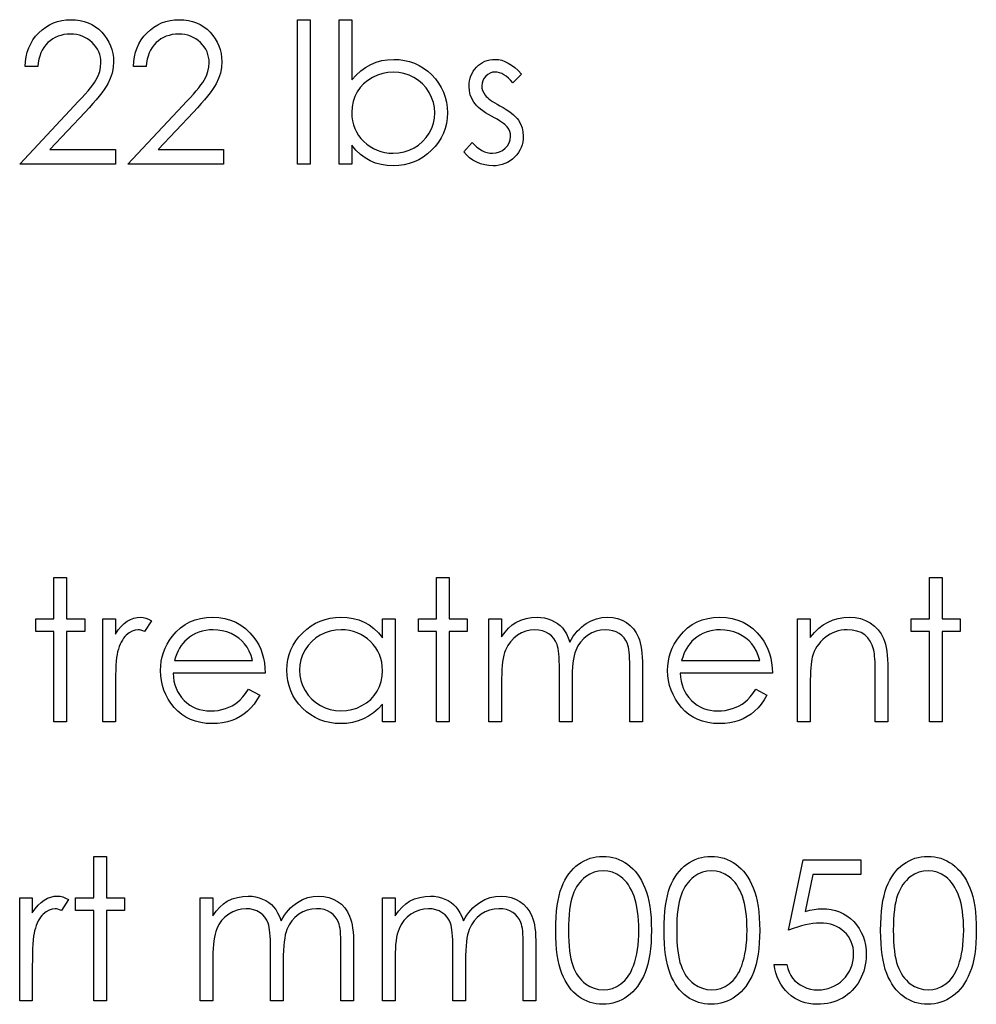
# Model space of a CAD drawing. Header units: inches. Extents: x 0.1 to 87.3, y 0.1 to 33.9.
# Tile 120 of 174: x 50.3 to 51.2, y 22.2 to 23. Entities that reach past the tile are written whole.
import ezdxf

# ---------------------------------------------------------------- set-up
doc = ezdxf.new("R2010")
doc.units = ezdxf.units.IN
doc.header["$MEASUREMENT"] = 0

msp = doc.modelspace()

# ---------------------------------------------------------------- linework, layer by layer
at = {"color": 7, "linetype": 'Continuous', "flags": 128}
for points in [[(50.34451, 22.99434), (50.33329, 22.99434), (50.33329, 22.99434), (50.33359, 22.9988), (50.33424, 23.00305), (50.33522, 23.00708), (50.33657, 23.01094), (50.33825, 23.01457), (50.34028, 23.01803), (50.34266, 23.02126), (50.34539, 23.02429), (50.34837, 23.02704), (50.35155, 23.02942), (50.35488, 23.03142), (50.35836, 23.03307), (50.36204, 23.03435), (50.36587, 23.03528), (50.36988, 23.03583), (50.37406, 23.036), (50.37406, 23.036), (50.37816, 23.03583), (50.38209, 23.0353), (50.3858, 23.03445), (50.38933, 23.03325), (50.39264, 23.03167), (50.39574, 23.02977), (50.39867, 23.02754), (50.40138, 23.02494), (50.40383, 23.02211), (50.40593, 23.01915), (50.40774, 23.01607), (50.40921, 23.01289), (50.41034, 23.00956), (50.41117, 23.00611), (50.41164, 23.00255), (50.41182, 22.99885), (50.41182, 22.99885), (50.41149, 22.99364), (50.41052, 22.9886), (50.40891, 22.98375), (50.40663, 22.97904), (50.40518, 22.97663), (50.40343, 22.97401), (50.40138, 22.97118), (50.39902, 22.96817), (50.39634, 22.96492), (50.39339, 22.96149), (50.39011, 22.95785), (50.38653, 22.954), (50.38653, 22.954), (50.35525, 22.92062), (50.35525, 22.92062), (50.41342, 22.92062), (50.41342, 22.92062), (50.41342, 22.9078), (50.41342, 22.9078), (50.32848, 22.9078), (50.32848, 22.9078), (50.37696, 22.95953), (50.37696, 22.95953), (50.38049, 22.96324), (50.3837, 22.96669), (50.38658, 22.9699), (50.38913, 22.97285), (50.39136, 22.97558), (50.39329, 22.97804), (50.39487, 22.98027), (50.39614, 22.98224), (50.3981, 22.986), (50.3995, 22.98986), (50.40032, 22.99379), (50.4006, 22.99784), (50.4006, 22.99784), (50.40047, 23.0004), (50.4001, 23.00285), (50.3995, 23.00521), (50.39865, 23.00748), (50.39752, 23.00969), (50.39617, 23.01177), (50.39459, 23.01377), (50.39274, 23.0157), (50.39071, 23.01745), (50.38858, 23.01898), (50.38635, 23.02025), (50.384, 23.02131), (50.38152, 23.02213), (50.37896, 23.02271), (50.37629, 23.02306), (50.37348, 23.02318), (50.37348, 23.02318), (50.37055, 23.02306), (50.36775, 23.02271), (50.36507, 23.02211), (50.36251, 23.02128), (50.36008, 23.02023), (50.35778, 23.01893), (50.3556, 23.01737), (50.35355, 23.0156), (50.35167, 23.01362), (50.35002, 23.01144), (50.34857, 23.00906), (50.34731, 23.00651), (50.34629, 23.00375), (50.34549, 23.0008), (50.34489, 22.99767), (50.34451, 22.99434)], [(50.44066, 22.99434), (50.42945, 22.99434), (50.42945, 22.99434), (50.42975, 22.9988), (50.4304, 23.00305), (50.43137, 23.00708), (50.43273, 23.01094), (50.4344, 23.01457), (50.43643, 23.01803), (50.43881, 23.02126), (50.44154, 23.02429), (50.44452, 23.02704), (50.4477, 23.02942), (50.45103, 23.03142), (50.45451, 23.03307), (50.45819, 23.03435), (50.46202, 23.03528), (50.46603, 23.03583), (50.47021, 23.036), (50.47021, 23.036), (50.47432, 23.03583), (50.47825, 23.0353), (50.48195, 23.03445), (50.48549, 23.03325), (50.48879, 23.03167), (50.4919, 23.02977), (50.49483, 23.02754), (50.49753, 23.02494), (50.49998, 23.02211), (50.50209, 23.01915), (50.50389, 23.01607), (50.50537, 23.01289), (50.50649, 23.00956), (50.50732, 23.00611), (50.5078, 23.00255), (50.50797, 22.99885), (50.50797, 22.99885), (50.50765, 22.99364), (50.50667, 22.9886), (50.50507, 22.98375), (50.50279, 22.97904), (50.50134, 22.97663), (50.49958, 22.97401), (50.49753, 22.97118), (50.49518, 22.96817), (50.4925, 22.96492), (50.48954, 22.96149), (50.48626, 22.95785), (50.48268, 22.954), (50.48268, 22.954), (50.45141, 22.92062), (50.45141, 22.92062), (50.50957, 22.92062), (50.50957, 22.92062), (50.50957, 22.9078), (50.50957, 22.9078), (50.42464, 22.9078), (50.42464, 22.9078), (50.47312, 22.95953), (50.47312, 22.95953), (50.47665, 22.96324), (50.47985, 22.96669), (50.48273, 22.9699), (50.48528, 22.97285), (50.48751, 22.97558), (50.48944, 22.97804), (50.49102, 22.98027), (50.4923, 22.98224), (50.49425, 22.986), (50.49565, 22.98986), (50.49648, 22.99379), (50.49675, 22.99784), (50.49675, 22.99784), (50.49663, 23.0004), (50.49625, 23.00285), (50.49565, 23.00521), (50.4948, 23.00748), (50.49367, 23.00969), (50.49232, 23.01177), (50.49074, 23.01377), (50.48889, 23.0157), (50.48686, 23.01745), (50.48473, 23.01898), (50.48251, 23.02025), (50.48015, 23.02131), (50.47767, 23.02213), (50.47512, 23.02271), (50.47244, 23.02306), (50.46963, 23.02318), (50.46963, 23.02318), (50.46671, 23.02306), (50.4639, 23.02271), (50.46122, 23.02211), (50.45867, 23.02128), (50.45624, 23.02023), (50.45393, 23.01893), (50.45176, 23.01737), (50.4497, 23.0156), (50.44782, 23.01362), (50.44617, 23.01144), (50.44472, 23.00906), (50.44347, 23.00651), (50.44244, 23.00375), (50.44164, 23.0008), (50.44104, 22.99767), (50.44066, 22.99434)], [(50.57528, 23.036), (50.5865, 23.036), (50.5865, 23.036), (50.5865, 22.9078), (50.5865, 22.9078), (50.57528, 22.9078), (50.57528, 22.9078), (50.57528, 23.036)], [(50.61214, 22.9078), (50.61214, 23.036), (50.61214, 23.036), (50.62336, 23.036), (50.62336, 23.036), (50.62336, 22.98257), (50.62336, 22.98257), (50.62724, 22.98685), (50.63132, 22.99053), (50.63565, 22.99366), (50.64018, 22.99622), (50.64497, 22.99819), (50.64995, 22.99962), (50.65518, 23.00047), (50.66062, 23.00075), (50.66062, 23.00075), (50.66545, 23.00052), (50.67013, 22.99987), (50.67461, 22.9988), (50.67892, 22.99729), (50.68303, 22.99534), (50.68698, 22.99296), (50.69074, 22.99016), (50.69432, 22.9869), (50.6976, 22.98335), (50.70043, 22.97961), (50.70283, 22.97568), (50.70481, 22.97158), (50.70634, 22.96729), (50.70742, 22.96281), (50.70807, 22.95816), (50.70829, 22.9533), (50.70829, 22.9533), (50.70807, 22.94851), (50.70742, 22.94391), (50.70631, 22.93948), (50.70476, 22.93522), (50.70278, 22.93114), (50.70035, 22.92726), (50.6975, 22.92352), (50.69419, 22.91999), (50.69059, 22.91676), (50.68678, 22.91396), (50.68283, 22.91158), (50.67867, 22.90965), (50.67434, 22.90813), (50.66983, 22.90705), (50.66512, 22.90642), (50.66026, 22.9062), (50.66026, 22.9062), (50.65471, 22.90647), (50.64942, 22.9073), (50.64441, 22.9087), (50.63966, 22.91063), (50.63517, 22.91318), (50.63097, 22.91636), (50.62704, 22.92022), (50.62336, 22.9247), (50.62336, 22.9247), (50.62336, 22.9078), (50.62336, 22.9078), (50.61214, 22.9078)], [(50.774, 22.98775), (50.76638, 22.97991), (50.76638, 22.97991), (50.76438, 22.98217), (50.76238, 22.98412), (50.76038, 22.98577), (50.75842, 22.98713), (50.75644, 22.98818), (50.75449, 22.98893), (50.75254, 22.98938), (50.75061, 22.98953), (50.75061, 22.98953), (50.74826, 22.9893), (50.74608, 22.9886), (50.74405, 22.98745), (50.74222, 22.98582), (50.74069, 22.9839), (50.73962, 22.98184), (50.73897, 22.97961), (50.73874, 22.97724), (50.73874, 22.97724), (50.73894, 22.97508), (50.73952, 22.973), (50.74049, 22.97095), (50.74185, 22.96895), (50.74185, 22.96895), (50.74272, 22.96792), (50.74382, 22.96687), (50.74513, 22.96574), (50.74665, 22.96459), (50.74841, 22.96339), (50.75036, 22.96216), (50.75251, 22.96086), (50.75489, 22.95953), (50.75489, 22.95953), (50.7578, 22.95788), (50.76045, 22.95625), (50.76288, 22.95462), (50.76506, 22.95302), (50.76699, 22.95142), (50.76869, 22.94984), (50.77014, 22.94826), (50.77134, 22.94671), (50.77134, 22.94671), (50.7732, 22.94348), (50.77455, 22.94005), (50.77532, 22.93642), (50.7756, 22.93259), (50.7756, 22.93259), (50.77547, 22.92988), (50.77512, 22.92728), (50.77452, 22.92478), (50.7737, 22.9224), (50.77259, 22.92009), (50.77129, 22.91792), (50.76974, 22.91584), (50.76794, 22.91386), (50.76596, 22.91206), (50.76388, 22.9105), (50.76168, 22.9092), (50.75935, 22.90813), (50.75689, 22.90727), (50.75432, 22.90667), (50.75164, 22.90632), (50.74883, 22.9062), (50.74883, 22.9062), (50.74505, 22.9064), (50.74137, 22.90702), (50.73776, 22.90805), (50.73423, 22.90948), (50.7309, 22.91128), (50.72787, 22.91341), (50.72514, 22.91584), (50.72271, 22.91857), (50.72271, 22.91857), (50.73015, 22.92703), (50.73015, 22.92703), (50.73231, 22.92478), (50.73448, 22.92282), (50.73671, 22.92117), (50.73894, 22.91982), (50.74122, 22.91877), (50.74355, 22.91802), (50.74588, 22.91757), (50.74826, 22.91741), (50.74826, 22.91741), (50.75149, 22.91769), (50.75447, 22.91852), (50.75719, 22.91987), (50.75967, 22.9218), (50.76173, 22.92408), (50.7632, 22.92658), (50.76408, 22.92923), (50.76438, 22.93211), (50.76438, 22.93211), (50.76418, 22.93449), (50.76361, 22.93675), (50.76265, 22.93885), (50.7613, 22.94083), (50.7613, 22.94083), (50.76043, 22.94178), (50.7593, 22.94281), (50.75792, 22.94391), (50.75632, 22.94506), (50.75447, 22.94626), (50.75236, 22.94751), (50.75003, 22.94884), (50.74745, 22.95024), (50.74745, 22.95024), (50.74467, 22.95182), (50.74212, 22.9534), (50.73982, 22.95498), (50.73771, 22.95653), (50.73586, 22.95808), (50.73426, 22.95963), (50.73286, 22.96118), (50.7317, 22.96271), (50.7317, 22.96271), (50.72988, 22.96589), (50.72857, 22.96932), (50.72777, 22.97293), (50.72752, 22.97678), (50.72752, 22.97678), (50.72762, 22.97931), (50.72792, 22.98172), (50.72845, 22.98402), (50.72915, 22.98623), (50.73008, 22.9883), (50.7312, 22.99028), (50.73253, 22.99216), (50.73406, 22.99391), (50.73576, 22.99551), (50.73756, 22.99689), (50.73947, 22.99807), (50.74147, 22.99905), (50.7436, 22.9998), (50.74583, 23.00032), (50.74816, 23.00065), (50.75061, 23.00075), (50.75061, 23.00075), (50.75351, 23.00055), (50.75642, 22.99995), (50.75935, 22.99892), (50.76228, 22.99749), (50.76518, 22.99567), (50.76811, 22.99344), (50.77107, 22.99081), (50.774, 22.98775)], [(50.66016, 22.91741), (50.66507, 22.91772), (50.66978, 22.91859), (50.67429, 22.92007), (50.67862, 22.92212), (50.68263, 22.9247), (50.68621, 22.92778), (50.68936, 22.93131), (50.69207, 22.93532), (50.69427, 22.93963), (50.69582, 22.94408), (50.69677, 22.94861), (50.69707, 22.9533), (50.69707, 22.9533), (50.69675, 22.95798), (50.69582, 22.96256), (50.69422, 22.96702), (50.69202, 22.97138), (50.68929, 22.97543), (50.68613, 22.97901), (50.68253, 22.98212), (50.67849, 22.98475), (50.67419, 22.98685), (50.6697, 22.98833), (50.6651, 22.98923), (50.66034, 22.98953), (50.66034, 22.98953), (50.65548, 22.98923), (50.65077, 22.98833), (50.64617, 22.98685), (50.64169, 22.98475), (50.63753, 22.98214), (50.63387, 22.97914), (50.63072, 22.97571), (50.62809, 22.97185), (50.62601, 22.96767), (50.62453, 22.96326), (50.62366, 22.95858), (50.62336, 22.95365), (50.62336, 22.95365), (50.62353, 22.94987), (50.62403, 22.94624), (50.62486, 22.94276), (50.62601, 22.93945), (50.62751, 22.9363), (50.62934, 22.93329), (50.63149, 22.93046), (50.63397, 22.92778), (50.6367, 22.92535), (50.63961, 22.92325), (50.64264, 22.92147), (50.64584, 22.92002), (50.6492, 22.91887), (50.6527, 22.91807), (50.65636, 22.91757), (50.66016, 22.91741)], [(50.35893, 22.5406), (50.37015, 22.5406), (50.37015, 22.5406), (50.37015, 22.50374), (50.37015, 22.50374), (50.38618, 22.50374), (50.38618, 22.50374), (50.38618, 22.49252), (50.38618, 22.49252), (50.37015, 22.49252), (50.37015, 22.49252), (50.37015, 22.41239), (50.37015, 22.41239), (50.35893, 22.41239), (50.35893, 22.41239), (50.35893, 22.49252), (50.35893, 22.49252), (50.34291, 22.49252), (50.34291, 22.49252), (50.34291, 22.50374), (50.34291, 22.50374), (50.35893, 22.50374), (50.35893, 22.50374), (50.35893, 22.5406)], [(50.69868, 22.5406), (50.70989, 22.5406), (50.70989, 22.5406), (50.70989, 22.50374), (50.70989, 22.50374), (50.72592, 22.50374), (50.72592, 22.50374), (50.72592, 22.49252), (50.72592, 22.49252), (50.70989, 22.49252), (50.70989, 22.49252), (50.70989, 22.41239), (50.70989, 22.41239), (50.69868, 22.41239), (50.69868, 22.41239), (50.69868, 22.49252), (50.69868, 22.49252), (50.68265, 22.49252), (50.68265, 22.49252), (50.68265, 22.50374), (50.68265, 22.50374), (50.69868, 22.50374), (50.69868, 22.50374), (50.69868, 22.5406)], [(51.13618, 22.5406), (51.14739, 22.5406), (51.14739, 22.5406), (51.14739, 22.50374), (51.14739, 22.50374), (51.16342, 22.50374), (51.16342, 22.50374), (51.16342, 22.49252), (51.16342, 22.49252), (51.14739, 22.49252), (51.14739, 22.49252), (51.14739, 22.41239), (51.14739, 22.41239), (51.13618, 22.41239), (51.13618, 22.41239), (51.13618, 22.49252), (51.13618, 22.49252), (51.12015, 22.49252), (51.12015, 22.49252), (51.12015, 22.50374), (51.12015, 22.50374), (51.13618, 22.50374), (51.13618, 22.50374), (51.13618, 22.5406)], [(50.4022, 22.50374), (50.41342, 22.50374), (50.41342, 22.50374), (50.41342, 22.49029), (50.41342, 22.49029), (50.41597, 22.494), (50.4186, 22.49715), (50.42128, 22.49973), (50.42404, 22.50179), (50.42687, 22.50334), (50.42977, 22.50447), (50.4327, 22.50512), (50.43571, 22.50534), (50.43571, 22.50534), (50.43803, 22.50514), (50.44044, 22.50457), (50.44292, 22.50359), (50.44547, 22.50221), (50.44547, 22.50221), (50.43931, 22.4925), (50.43931, 22.4925), (50.43768, 22.4932), (50.43618, 22.49372), (50.4348, 22.49402), (50.43358, 22.49412), (50.43358, 22.49412), (50.4309, 22.49382), (50.42824, 22.49292), (50.42566, 22.49142), (50.42311, 22.48932), (50.42188, 22.48804), (50.42073, 22.48659), (50.41968, 22.48498), (50.41868, 22.48321), (50.41775, 22.48125), (50.4169, 22.47915), (50.41612, 22.47687), (50.41542, 22.47444), (50.41542, 22.47444), (50.41495, 22.47226), (50.41455, 22.46958), (50.4142, 22.4664), (50.41392, 22.46272), (50.4137, 22.45857), (50.41355, 22.45391), (50.41344, 22.44875), (50.41342, 22.44309), (50.41342, 22.44309), (50.41342, 22.41239), (50.41342, 22.41239), (50.4022, 22.41239), (50.4022, 22.41239), (50.4022, 22.50374)], [(50.53166, 22.44124), (50.54163, 22.43601), (50.54163, 22.43601), (50.53917, 22.43182), (50.53654, 22.42807), (50.53374, 22.42471), (50.53073, 22.42181), (50.52755, 22.41928), (50.5242, 22.41708), (50.52062, 22.41517), (50.51686, 22.41359), (50.51288, 22.41237), (50.50865, 22.41149), (50.50417, 22.41097), (50.49943, 22.41079), (50.49943, 22.41079), (50.49417, 22.41102), (50.48922, 22.41169), (50.48456, 22.41282), (50.48018, 22.4144), (50.47612, 22.41642), (50.47234, 22.4189), (50.46883, 22.42183), (50.46565, 22.42521), (50.4628, 22.42887), (50.46032, 22.43265), (50.45824, 22.43656), (50.45654, 22.44059), (50.45519, 22.44472), (50.45424, 22.44895), (50.45368, 22.45333), (50.45348, 22.45782), (50.45348, 22.45782), (50.45366, 22.46202), (50.45414, 22.46613), (50.45496, 22.47011), (50.45611, 22.47399), (50.45759, 22.47775), (50.45939, 22.48138), (50.46155, 22.48491), (50.464, 22.48831), (50.464, 22.48831), (50.46748, 22.4923), (50.47124, 22.49578), (50.47527, 22.49868), (50.4796, 22.50108), (50.48421, 22.50294), (50.48909, 22.50429), (50.49425, 22.50507), (50.49971, 22.50534), (50.49971, 22.50534), (50.50532, 22.50507), (50.51065, 22.50421), (50.51568, 22.50281), (50.52042, 22.50086), (50.52487, 22.49833), (50.52903, 22.49523), (50.53291, 22.49157), (50.53649, 22.48736), (50.53649, 22.48736), (50.5388, 22.48408), (50.54077, 22.48063), (50.54248, 22.47695), (50.54385, 22.47309), (50.54496, 22.46903), (50.54576, 22.46478), (50.54623, 22.46032), (50.54643, 22.45566), (50.54643, 22.45566), (50.4647, 22.45566), (50.4647, 22.45566), (50.46493, 22.45206), (50.46543, 22.4486), (50.46623, 22.44532), (50.46733, 22.44222), (50.46868, 22.43929), (50.47034, 22.43651), (50.47229, 22.4339), (50.47452, 22.43145), (50.47697, 22.42924), (50.47955, 22.42732), (50.48228, 22.42569), (50.48516, 22.42436), (50.48816, 22.42334), (50.49132, 22.42261), (50.4946, 22.42216), (50.49803, 22.42201), (50.49803, 22.42201), (50.50139, 22.42213), (50.50467, 22.42253), (50.50792, 22.42321), (50.51113, 22.42414), (50.51421, 22.42529), (50.51704, 22.42664), (50.51961, 22.42814), (50.52197, 22.42982), (50.52425, 22.43185), (50.52663, 22.43445), (50.52911, 22.43756), (50.53166, 22.44124)], [(50.66182, 22.50374), (50.66182, 22.41239), (50.66182, 22.41239), (50.6506, 22.41239), (50.6506, 22.41239), (50.6506, 22.42819), (50.6506, 22.42819), (50.64672, 22.42399), (50.64264, 22.42038), (50.63828, 22.41738), (50.63372, 22.41497), (50.62894, 22.41314), (50.62396, 22.41184), (50.61872, 22.41104), (50.61329, 22.41079), (50.61329, 22.41079), (50.60846, 22.41102), (50.6038, 22.41167), (50.59932, 22.41274), (50.59501, 22.41425), (50.5909, 22.4162), (50.58695, 22.41858), (50.58319, 22.42138), (50.57961, 22.42464), (50.57633, 22.42819), (50.5735, 22.43192), (50.57112, 22.43586), (50.56914, 22.43999), (50.56762, 22.44429), (50.56654, 22.44878), (50.56589, 22.45346), (50.56566, 22.45832), (50.56566, 22.45832), (50.56589, 22.46307), (50.56654, 22.46768), (50.56764, 22.47209), (50.56919, 22.47635), (50.57117, 22.4804), (50.57358, 22.48428), (50.57643, 22.48801), (50.57974, 22.49154), (50.58334, 22.49477), (50.58715, 22.49758), (50.5911, 22.49996), (50.59526, 22.50189), (50.59959, 22.50341), (50.6041, 22.50449), (50.60878, 22.50512), (50.61364, 22.50534), (50.61364, 22.50534), (50.61922, 22.50507), (50.62453, 22.50424), (50.62957, 22.50284), (50.63432, 22.50091), (50.63881, 22.49838), (50.64304, 22.49518), (50.64694, 22.49134), (50.6506, 22.48684), (50.6506, 22.48684), (50.6506, 22.50374), (50.6506, 22.50374), (50.66182, 22.50374)], [(50.74515, 22.50374), (50.75637, 22.50374), (50.75637, 22.50374), (50.75637, 22.48786), (50.75637, 22.48786), (50.75947, 22.49197), (50.76263, 22.49548), (50.76581, 22.49838), (50.76904, 22.50071), (50.76904, 22.50071), (50.77357, 22.50274), (50.77823, 22.50419), (50.78299, 22.50504), (50.78787, 22.50534), (50.78787, 22.50534), (50.79117, 22.50517), (50.79438, 22.50469), (50.79751, 22.50386), (50.80054, 22.50271), (50.80342, 22.50128), (50.806, 22.49966), (50.80833, 22.4978), (50.81036, 22.49573), (50.81218, 22.49332), (50.81391, 22.49044), (50.81549, 22.48711), (50.81694, 22.48328), (50.81694, 22.48328), (50.81844, 22.48591), (50.82005, 22.48836), (50.82175, 22.49067), (50.82353, 22.4928), (50.8254, 22.49477), (50.82736, 22.49658), (50.82941, 22.49823), (50.83156, 22.49971), (50.83602, 22.50216), (50.84068, 22.50394), (50.84546, 22.50499), (50.85044, 22.50534), (50.85044, 22.50534), (50.85503, 22.50504), (50.85933, 22.50416), (50.86336, 22.50266), (50.86712, 22.50058), (50.8705, 22.49798), (50.87343, 22.4949), (50.87588, 22.49137), (50.87786, 22.48734), (50.87869, 22.48508), (50.87939, 22.48255), (50.87999, 22.47978), (50.88049, 22.47672), (50.88087, 22.47342), (50.88114, 22.46983), (50.88132, 22.46598), (50.88137, 22.46187), (50.88137, 22.46187), (50.88137, 22.41239), (50.88137, 22.41239), (50.87015, 22.41239), (50.87015, 22.41239), (50.87015, 22.46192), (50.87015, 22.46192), (50.87013, 22.46543), (50.87003, 22.46866), (50.86985, 22.47159), (50.86962, 22.47424), (50.86932, 22.4766), (50.86895, 22.47867), (50.86852, 22.48048), (50.86802, 22.48198), (50.86677, 22.48458), (50.86514, 22.48694), (50.86314, 22.48899), (50.86076, 22.49079), (50.85808, 22.49225), (50.85513, 22.4933), (50.85195, 22.49392), (50.84849, 22.49412), (50.84849, 22.49412), (50.84426, 22.49382), (50.84023, 22.49287), (50.83635, 22.49132), (50.83267, 22.48912), (50.82931, 22.48641), (50.82646, 22.48328), (50.82408, 22.47973), (50.82217, 22.47577), (50.8214, 22.47352), (50.82072, 22.47091), (50.82017, 22.46796), (50.81969, 22.46465), (50.81934, 22.461), (50.81907, 22.45699), (50.81892, 22.45263), (50.81887, 22.44792), (50.81887, 22.44792), (50.81887, 22.41239), (50.81887, 22.41239), (50.80765, 22.41239), (50.80765, 22.41239), (50.80765, 22.45884), (50.80765, 22.45884), (50.80763, 22.46277), (50.80753, 22.4664), (50.80735, 22.46968), (50.80712, 22.47264), (50.80682, 22.47527), (50.80647, 22.47755), (50.80605, 22.47953), (50.80555, 22.48115), (50.80432, 22.48396), (50.80269, 22.48646), (50.80066, 22.48866), (50.79826, 22.49057), (50.79556, 22.49212), (50.79258, 22.49325), (50.78937, 22.4939), (50.78592, 22.49412), (50.78592, 22.49412), (50.78186, 22.49382), (50.77793, 22.4929), (50.77412, 22.49137), (50.77047, 22.48924), (50.76711, 22.48659), (50.76421, 22.48351), (50.76178, 22.48003), (50.75982, 22.47609), (50.75902, 22.47389), (50.75832, 22.47144), (50.75772, 22.46868), (50.75725, 22.46565), (50.75684, 22.46237), (50.75659, 22.45879), (50.75642, 22.45496), (50.75637, 22.45083), (50.75637, 22.45083), (50.75637, 22.41239), (50.75637, 22.41239), (50.74515, 22.41239), (50.74515, 22.41239), (50.74515, 22.50374)], [(50.98198, 22.44124), (50.99195, 22.43601), (50.99195, 22.43601), (50.98949, 22.43182), (50.98686, 22.42807), (50.98406, 22.42471), (50.98105, 22.42181), (50.97787, 22.41928), (50.97452, 22.41708), (50.97094, 22.41517), (50.96718, 22.41359), (50.9632, 22.41237), (50.95897, 22.41149), (50.95449, 22.41097), (50.94975, 22.41079), (50.94975, 22.41079), (50.94449, 22.41102), (50.93954, 22.41169), (50.93488, 22.41282), (50.9305, 22.4144), (50.92644, 22.41642), (50.92266, 22.4189), (50.91915, 22.42183), (50.91597, 22.42521), (50.91312, 22.42887), (50.91064, 22.43265), (50.90856, 22.43656), (50.90686, 22.44059), (50.90551, 22.44472), (50.90456, 22.44895), (50.904, 22.45333), (50.9038, 22.45782), (50.9038, 22.45782), (50.90398, 22.46202), (50.90446, 22.46613), (50.90528, 22.47011), (50.90643, 22.47399), (50.90791, 22.47775), (50.90971, 22.48138), (50.91187, 22.48491), (50.91432, 22.48831), (50.91432, 22.48831), (50.9178, 22.4923), (50.92156, 22.49578), (50.92559, 22.49868), (50.92992, 22.50108), (50.93453, 22.50294), (50.93941, 22.50429), (50.94457, 22.50507), (50.95003, 22.50534), (50.95003, 22.50534), (50.95564, 22.50507), (50.96097, 22.50421), (50.966, 22.50281), (50.97074, 22.50086), (50.97519, 22.49833), (50.97935, 22.49523), (50.98323, 22.49157), (50.98681, 22.48736), (50.98681, 22.48736), (50.98912, 22.48408), (50.99109, 22.48063), (50.9928, 22.47695), (50.99417, 22.47309), (50.99528, 22.46903), (50.99608, 22.46478), (50.99655, 22.46032), (50.99675, 22.45566), (50.99675, 22.45566), (50.91502, 22.45566), (50.91502, 22.45566), (50.91525, 22.45206), (50.91575, 22.4486), (50.91655, 22.44532), (50.91765, 22.44222), (50.919, 22.43929), (50.92066, 22.43651), (50.92261, 22.4339), (50.92484, 22.43145), (50.92729, 22.42924), (50.92987, 22.42732), (50.9326, 22.42569), (50.93548, 22.42436), (50.93849, 22.42334), (50.94164, 22.42261), (50.94492, 22.42216), (50.94835, 22.42201), (50.94835, 22.42201), (50.95171, 22.42213), (50.95499, 22.42253), (50.95824, 22.42321), (50.96145, 22.42414), (50.96453, 22.42529), (50.96736, 22.42664), (50.96994, 22.42814), (50.97229, 22.42982), (50.97457, 22.43185), (50.97695, 22.43445), (50.97943, 22.43756), (50.98198, 22.44124)], [(51.01919, 22.50374), (51.03041, 22.50374), (51.03041, 22.50374), (51.03041, 22.48726), (51.03041, 22.48726), (51.03409, 22.49167), (51.03794, 22.49545), (51.042, 22.49856), (51.04626, 22.50103), (51.05069, 22.50291), (51.05532, 22.50426), (51.06015, 22.50507), (51.06516, 22.50534), (51.06516, 22.50534), (51.07022, 22.50502), (51.07498, 22.50406), (51.07944, 22.50244), (51.08359, 22.50018), (51.08735, 22.49738), (51.0906, 22.49412), (51.09331, 22.49042), (51.09549, 22.48626), (51.09639, 22.48393), (51.09716, 22.48128), (51.09781, 22.47835), (51.09837, 22.47509), (51.09877, 22.47154), (51.09907, 22.46768), (51.09927, 22.4635), (51.09932, 22.45904), (51.09932, 22.45904), (51.09932, 22.41239), (51.09932, 22.41239), (51.0881, 22.41239), (51.0881, 22.41239), (51.0881, 22.45536), (51.0881, 22.45536), (51.08807, 22.45909), (51.08802, 22.4625), (51.08792, 22.46558), (51.08777, 22.46836), (51.08757, 22.47079), (51.08735, 22.47289), (51.08707, 22.47469), (51.08677, 22.47614), (51.08677, 22.47614), (51.0855, 22.48035), (51.08372, 22.48401), (51.08146, 22.48709), (51.07873, 22.48962), (51.07553, 22.49159), (51.07187, 22.493), (51.06777, 22.49385), (51.06321, 22.49412), (51.06321, 22.49412), (51.06051, 22.49402), (51.05788, 22.4937), (51.0553, 22.49315), (51.05282, 22.4924), (51.05039, 22.49139), (51.04804, 22.49022), (51.04576, 22.48879), (51.04355, 22.48716), (51.04147, 22.48536), (51.0396, 22.48348), (51.03789, 22.48148), (51.03637, 22.47937), (51.03504, 22.47717), (51.03389, 22.47487), (51.03291, 22.47244), (51.03213, 22.46993), (51.03213, 22.46993), (51.03173, 22.46808), (51.03138, 22.46588), (51.03108, 22.46335), (51.03083, 22.46044), (51.03066, 22.45721), (51.03051, 22.45363), (51.03043, 22.4497), (51.03041, 22.44542), (51.03041, 22.44542), (51.03041, 22.41239), (51.03041, 22.41239), (51.01919, 22.41239), (51.01919, 22.41239), (51.01919, 22.50374)], [(50.53521, 22.46688), (50.53389, 22.47131), (50.53226, 22.47527), (50.53038, 22.47875), (50.52823, 22.48175), (50.52577, 22.48441), (50.52292, 22.48679), (50.51972, 22.48889), (50.51613, 22.49072), (50.51233, 22.49222), (50.5084, 22.49327), (50.50439, 22.49392), (50.50028, 22.49412), (50.50028, 22.49412), (50.49693, 22.494), (50.49367, 22.4936), (50.49054, 22.49292), (50.48756, 22.492), (50.48466, 22.49077), (50.4819, 22.48932), (50.47928, 22.48756), (50.47675, 22.48556), (50.47675, 22.48556), (50.47499, 22.48391), (50.47337, 22.48205), (50.47184, 22.48003), (50.47044, 22.4778), (50.46913, 22.47534), (50.46793, 22.47271), (50.46686, 22.46991), (50.46588, 22.46688), (50.46588, 22.46688), (50.53521, 22.46688)], [(50.61379, 22.49412), (50.60888, 22.49382), (50.60418, 22.49295), (50.59967, 22.49147), (50.59534, 22.48942), (50.59133, 22.48684), (50.58775, 22.48376), (50.58459, 22.48023), (50.58186, 22.47619), (50.57969, 22.47189), (50.57813, 22.46743), (50.57718, 22.46287), (50.57688, 22.45819), (50.57688, 22.45819), (50.57721, 22.45353), (50.57813, 22.44898), (50.57971, 22.44452), (50.58191, 22.44016), (50.58467, 22.43611), (50.58782, 22.43252), (50.59143, 22.42942), (50.59546, 22.42679), (50.59979, 22.42469), (50.60428, 22.42321), (50.60891, 22.42231), (50.61369, 22.42201), (50.61369, 22.42201), (50.61855, 22.42231), (50.62328, 22.42318), (50.62786, 22.42466), (50.63232, 22.42674), (50.63645, 22.42932), (50.64011, 22.43232), (50.64321, 22.43576), (50.64584, 22.43959), (50.64792, 22.44377), (50.64942, 22.44823), (50.6503, 22.45291), (50.6506, 22.45787), (50.6506, 22.45787), (50.65042, 22.46165), (50.64992, 22.46528), (50.6491, 22.46876), (50.64795, 22.47206), (50.64644, 22.47522), (50.64461, 22.47822), (50.64246, 22.48105), (50.63996, 22.48373), (50.63723, 22.48616), (50.63435, 22.48829), (50.63129, 22.49007), (50.62811, 22.49152), (50.62476, 22.49267), (50.62125, 22.49347), (50.6176, 22.49397), (50.61379, 22.49412)], [(50.98554, 22.46688), (50.98421, 22.47131), (50.98258, 22.47527), (50.9807, 22.47875), (50.97855, 22.48175), (50.9761, 22.48441), (50.97324, 22.48679), (50.97004, 22.48889), (50.96645, 22.49072), (50.96265, 22.49222), (50.95872, 22.49327), (50.95471, 22.49392), (50.9506, 22.49412), (50.9506, 22.49412), (50.94725, 22.494), (50.94399, 22.4936), (50.94086, 22.49292), (50.93788, 22.492), (50.93498, 22.49077), (50.93223, 22.48932), (50.9296, 22.48756), (50.92707, 22.48556), (50.92707, 22.48556), (50.92531, 22.48391), (50.92369, 22.48205), (50.92216, 22.48003), (50.92076, 22.4778), (50.91945, 22.47534), (50.91825, 22.47271), (50.91718, 22.46991), (50.9162, 22.46688), (50.9162, 22.46688), (50.98554, 22.46688)], [(50.39419, 22.29289), (50.40541, 22.29289), (50.40541, 22.29289), (50.40541, 22.25604), (50.40541, 22.25604), (50.42143, 22.25604), (50.42143, 22.25604), (50.42143, 22.24482), (50.42143, 22.24482), (50.40541, 22.24482), (50.40541, 22.24482), (50.40541, 22.16469), (50.40541, 22.16469), (50.39419, 22.16469), (50.39419, 22.16469), (50.39419, 22.24482), (50.39419, 22.24482), (50.37816, 22.24482), (50.37816, 22.24482), (50.37816, 22.25604), (50.37816, 22.25604), (50.39419, 22.25604), (50.39419, 22.25604), (50.39419, 22.29289)], [(50.80444, 22.22714), (50.80452, 22.23315), (50.80477, 22.23881), (50.8052, 22.24414), (50.80577, 22.2491), (50.8065, 22.25371), (50.80743, 22.25796), (50.8085, 22.26187), (50.80973, 22.26543), (50.81111, 22.26871), (50.81263, 22.27179), (50.81431, 22.27464), (50.81611, 22.27732), (50.81804, 22.27977), (50.8201, 22.28203), (50.8223, 22.28406), (50.82465, 22.28591), (50.82711, 22.28754), (50.82964, 22.28896), (50.83222, 22.29017), (50.83489, 22.29114), (50.83762, 22.29192), (50.84043, 22.29247), (50.84328, 22.29279), (50.84624, 22.29289), (50.84624, 22.29289), (50.84922, 22.29279), (50.85215, 22.29247), (50.85498, 22.29192), (50.85776, 22.29114), (50.86046, 22.29017), (50.86309, 22.28896), (50.86567, 22.28754), (50.86815, 22.28588), (50.87053, 22.28403), (50.8728, 22.28193), (50.87493, 22.27962), (50.87694, 22.27712), (50.87881, 22.27436), (50.88057, 22.27141), (50.88217, 22.26823), (50.88367, 22.26482), (50.885, 22.26117), (50.88618, 22.25721), (50.88715, 22.25296), (50.88795, 22.2484), (50.88858, 22.24354), (50.88903, 22.23836), (50.88928, 22.2329), (50.88938, 22.22714), (50.88938, 22.22714), (50.88928, 22.22141), (50.88903, 22.21597), (50.88858, 22.21081), (50.88798, 22.20598), (50.88718, 22.20145), (50.8862, 22.19722), (50.88507, 22.19326), (50.88375, 22.18963), (50.88227, 22.18625), (50.88067, 22.18309), (50.87894, 22.18014), (50.87706, 22.17738), (50.87506, 22.17486), (50.87291, 22.17255), (50.87063, 22.17045), (50.86822, 22.16857), (50.86572, 22.16692), (50.86314, 22.16547), (50.86049, 22.16426), (50.85778, 22.16326), (50.855, 22.16249), (50.85215, 22.16193), (50.84922, 22.16158), (50.84624, 22.16148), (50.84624, 22.16148), (50.84328, 22.16158), (50.84043, 22.16191), (50.83762, 22.16246), (50.83492, 22.16321), (50.83227, 22.16416), (50.82969, 22.16537), (50.82718, 22.16677), (50.82475, 22.16837), (50.82242, 22.1702), (50.82022, 22.17223), (50.81817, 22.17448), (50.81624, 22.17696), (50.81444, 22.17961), (50.81276, 22.18249), (50.81121, 22.1856), (50.8098, 22.1889), (50.80855, 22.19248), (50.80745, 22.19642), (50.80655, 22.2007), (50.8058, 22.2053), (50.8052, 22.21024), (50.80477, 22.21555), (50.80452, 22.22118), (50.80445, 22.22714)], [(50.9006, 22.22714), (50.90067, 22.23315), (50.90092, 22.23881), (50.90135, 22.24414), (50.90193, 22.2491), (50.90265, 22.25371), (50.90358, 22.25796), (50.90466, 22.26187), (50.90588, 22.26543), (50.90726, 22.26871), (50.90879, 22.27179), (50.91047, 22.27464), (50.91227, 22.27732), (50.9142, 22.27977), (50.91625, 22.28203), (50.91845, 22.28406), (50.92081, 22.28591), (50.92326, 22.28754), (50.92579, 22.28896), (50.92837, 22.29017), (50.93105, 22.29114), (50.93378, 22.29192), (50.93658, 22.29247), (50.93944, 22.29279), (50.94239, 22.29289), (50.94239, 22.29289), (50.94537, 22.29279), (50.9483, 22.29247), (50.95113, 22.29192), (50.95391, 22.29114), (50.95661, 22.29017), (50.95924, 22.28896), (50.96182, 22.28754), (50.9643, 22.28588), (50.96668, 22.28403), (50.96896, 22.28193), (50.97109, 22.27962), (50.97309, 22.27712), (50.97497, 22.27436), (50.97672, 22.27141), (50.97832, 22.26823), (50.97983, 22.26482), (50.98115, 22.26117), (50.98233, 22.25721), (50.98331, 22.25296), (50.98411, 22.2484), (50.98473, 22.24354), (50.98518, 22.23836), (50.98544, 22.2329), (50.98554, 22.22714), (50.98554, 22.22714), (50.98544, 22.22141), (50.98518, 22.21597), (50.98473, 22.21081), (50.98413, 22.20598), (50.98333, 22.20145), (50.98236, 22.19722), (50.98123, 22.19326), (50.9799, 22.18963), (50.97842, 22.18625), (50.97682, 22.18309), (50.97509, 22.18014), (50.97322, 22.17738), (50.97121, 22.17486), (50.96906, 22.17255), (50.96678, 22.17045), (50.96438, 22.16857), (50.96187, 22.16692), (50.95929, 22.16547), (50.95664, 22.16426), (50.95393, 22.16326), (50.95116, 22.16249), (50.9483, 22.16193), (50.94537, 22.16158), (50.94239, 22.16148), (50.94239, 22.16148), (50.93944, 22.16158), (50.93658, 22.16191), (50.93378, 22.16246), (50.93107, 22.16321), (50.92842, 22.16416), (50.92584, 22.16537), (50.92334, 22.16677), (50.92091, 22.16837), (50.91858, 22.1702), (50.91637, 22.17223), (50.91432, 22.17448), (50.91239, 22.17696), (50.91059, 22.17961), (50.90891, 22.18249), (50.90736, 22.1856), (50.90596, 22.1889), (50.90471, 22.19248), (50.9036, 22.19642), (50.9027, 22.2007), (50.90195, 22.2053), (50.90135, 22.21024), (50.90092, 22.21555), (50.90067, 22.22118), (50.9006, 22.22714)], [(51.09291, 22.22714), (51.09298, 22.23315), (51.09323, 22.23881), (51.09366, 22.24414), (51.09423, 22.2491), (51.09496, 22.25371), (51.09589, 22.25796), (51.09696, 22.26187), (51.09819, 22.26543), (51.09957, 22.26871), (51.1011, 22.27179), (51.10277, 22.27464), (51.10458, 22.27732), (51.1065, 22.27977), (51.10856, 22.28203), (51.11076, 22.28406), (51.11311, 22.28591), (51.11557, 22.28754), (51.1181, 22.28896), (51.12068, 22.29017), (51.12336, 22.29114), (51.12609, 22.29192), (51.12889, 22.29247), (51.13174, 22.29279), (51.1347, 22.29289), (51.1347, 22.29289), (51.13768, 22.29279), (51.14061, 22.29247), (51.14344, 22.29192), (51.14622, 22.29114), (51.14892, 22.29017), (51.15155, 22.28896), (51.15413, 22.28754), (51.15661, 22.28588), (51.15899, 22.28403), (51.16127, 22.28193), (51.16339, 22.27962), (51.1654, 22.27712), (51.16728, 22.27436), (51.16903, 22.27141), (51.17063, 22.26823), (51.17213, 22.26482), (51.17346, 22.26117), (51.17464, 22.25721), (51.17561, 22.25296), (51.17642, 22.2484), (51.17704, 22.24354), (51.17749, 22.23836), (51.17774, 22.2329), (51.17784, 22.22714), (51.17784, 22.22714), (51.17774, 22.22141), (51.17749, 22.21597), (51.17704, 22.21081), (51.17644, 22.20598), (51.17564, 22.20145), (51.17466, 22.19722), (51.17354, 22.19326), (51.17221, 22.18963), (51.17073, 22.18625), (51.16913, 22.18309), (51.1674, 22.18014), (51.16552, 22.17738), (51.16352, 22.17486), (51.16137, 22.17255), (51.15909, 22.17045), (51.15668, 22.16857), (51.15418, 22.16692), (51.1516, 22.16547), (51.14895, 22.16426), (51.14624, 22.16326), (51.14346, 22.16249), (51.14061, 22.16193), (51.13768, 22.16158), (51.1347, 22.16148), (51.1347, 22.16148), (51.13174, 22.16158), (51.12889, 22.16191), (51.12609, 22.16246), (51.12338, 22.16321), (51.12073, 22.16416), (51.11815, 22.16537), (51.11564, 22.16677), (51.11321, 22.16837), (51.11089, 22.1702), (51.10868, 22.17223), (51.10663, 22.17448), (51.1047, 22.17696), (51.1029, 22.17961), (51.10122, 22.18249), (51.09967, 22.1856), (51.09827, 22.1889), (51.09701, 22.19248), (51.09591, 22.19642), (51.09501, 22.2007), (51.09426, 22.2053), (51.09366, 22.21024), (51.09323, 22.21555), (51.09298, 22.22118), (51.09291, 22.22714)], [(51.07528, 22.28969), (51.07528, 22.27687), (51.07528, 22.27687), (51.03276, 22.27687), (51.03276, 22.27687), (51.02603, 22.24399), (51.02603, 22.24399), (51.03001, 22.24504), (51.03379, 22.24582), (51.03737, 22.24627), (51.04075, 22.24642), (51.04075, 22.24642), (51.04493, 22.24624), (51.04894, 22.24569), (51.05274, 22.24479), (51.05637, 22.24354), (51.0598, 22.24194), (51.06303, 22.23996), (51.06609, 22.23763), (51.06897, 22.23493), (51.07157, 22.23195), (51.07383, 22.22879), (51.07575, 22.22541), (51.07731, 22.22186), (51.07853, 22.21807), (51.07939, 22.21409), (51.07991, 22.20991), (51.08009, 22.20553), (51.08009, 22.20553), (51.07999, 22.20247), (51.07974, 22.19947), (51.07929, 22.19654), (51.07866, 22.19366), (51.07786, 22.19086), (51.07688, 22.18813), (51.0757, 22.18545), (51.07438, 22.18282), (51.0729, 22.18031), (51.07127, 22.17796), (51.06954, 22.17576), (51.06769, 22.1737), (51.06569, 22.1718), (51.06356, 22.17005), (51.06133, 22.16845), (51.05895, 22.16699), (51.05647, 22.16569), (51.05389, 22.16459), (51.05124, 22.16364), (51.04849, 22.16286), (51.04563, 22.16226), (51.04268, 22.16183), (51.03962, 22.16156), (51.03649, 22.16148), (51.03649, 22.16148), (51.03276, 22.16163), (51.02918, 22.16211), (51.02575, 22.16286), (51.02247, 22.16394), (51.01934, 22.16532), (51.01636, 22.16702), (51.01351, 22.169), (51.01083, 22.1713), (51.00835, 22.17385), (51.00614, 22.17658), (51.00419, 22.17949), (51.00249, 22.18259), (51.00106, 22.18585), (50.99991, 22.1893), (50.99901, 22.19293), (50.99836, 22.19674), (50.99836, 22.19674), (51.00957, 22.19674), (51.00957, 22.19674), (51.01048, 22.19318), (51.01163, 22.19), (51.01305, 22.18715), (51.01473, 22.18465), (51.01671, 22.18244), (51.01899, 22.18046), (51.02157, 22.17869), (51.02445, 22.17716), (51.0275, 22.17591), (51.03066, 22.17503), (51.03386, 22.17448), (51.03714, 22.1743), (51.03714, 22.1743), (51.04035, 22.17445), (51.04343, 22.17488), (51.04641, 22.17558), (51.04926, 22.17658), (51.05199, 22.17784), (51.05462, 22.17941), (51.05712, 22.18124), (51.05953, 22.18337), (51.06171, 22.1857), (51.06361, 22.18818), (51.06521, 22.19081), (51.06654, 22.19356), (51.06757, 22.19647), (51.06829, 22.1995), (51.06872, 22.20268), (51.06887, 22.20601), (51.06887, 22.20601), (51.06874, 22.20901), (51.06837, 22.21186), (51.06772, 22.21457), (51.06682, 22.21712), (51.06566, 22.21955), (51.06426, 22.22183), (51.06258, 22.22396), (51.06066, 22.22594), (51.05853, 22.22774), (51.0562, 22.22929), (51.05372, 22.23059), (51.05107, 22.2317), (51.04824, 22.23252), (51.04523, 22.23312), (51.04208, 22.23347), (51.03872, 22.2336), (51.03872, 22.2336), (51.03582, 22.2335), (51.03274, 22.2332), (51.02953, 22.2327), (51.02615, 22.232), (51.02264, 22.2311), (51.01896, 22.22999), (51.01516, 22.22869), (51.01118, 22.22719), (51.01118, 22.22719), (51.024, 22.28969), (51.024, 22.28969), (51.07528, 22.28969)], [(50.81566, 22.22719), (50.81571, 22.22218), (50.81591, 22.21747), (50.81621, 22.21307), (50.81662, 22.20901), (50.81717, 22.20525), (50.81782, 22.2018), (50.81859, 22.19867), (50.81949, 22.19586), (50.82052, 22.19329), (50.82165, 22.19088), (50.82288, 22.18863), (50.82423, 22.18655), (50.8257, 22.18462), (50.82728, 22.18284), (50.82898, 22.18124), (50.83079, 22.17979), (50.83459, 22.17738), (50.8385, 22.17568), (50.84251, 22.17466), (50.84661, 22.1743), (50.84661, 22.1743), (50.85074, 22.17463), (50.85475, 22.17566), (50.85861, 22.17731), (50.86234, 22.17966), (50.86412, 22.18109), (50.86577, 22.18267), (50.86732, 22.18445), (50.86877, 22.18637), (50.8701, 22.18845), (50.87133, 22.19073), (50.87243, 22.19316), (50.87343, 22.19576), (50.87343, 22.19576), (50.87453, 22.19912), (50.87551, 22.20263), (50.87631, 22.20631), (50.87699, 22.21014), (50.87749, 22.21414), (50.87786, 22.21833), (50.87809, 22.22268), (50.87816, 22.22719), (50.87816, 22.22719), (50.87809, 22.2317), (50.87791, 22.236), (50.87756, 22.24008), (50.87711, 22.24397), (50.87651, 22.24765), (50.87581, 22.2511), (50.87493, 22.25436), (50.87396, 22.25741), (50.87286, 22.26027), (50.87165, 22.2629), (50.87035, 22.26535), (50.86895, 22.2676), (50.86745, 22.26966), (50.86582, 22.27151), (50.86412, 22.27316), (50.86231, 22.27462), (50.85853, 22.27699), (50.85468, 22.27872), (50.85069, 22.27972), (50.84661, 22.28007), (50.84661, 22.28007), (50.84248, 22.27972), (50.83845, 22.27872), (50.83457, 22.27699), (50.83079, 22.27462), (50.82898, 22.27319), (50.82731, 22.27159), (50.82573, 22.26981), (50.82428, 22.26788), (50.82293, 22.2658), (50.82167, 22.26355), (50.82055, 22.26114), (50.81952, 22.25856), (50.81862, 22.25576), (50.81784, 22.25263), (50.81717, 22.2492), (50.81664, 22.24542), (50.81621, 22.24134), (50.81591, 22.23695), (50.81571, 22.23222), (50.81566, 22.22719)], [(50.91182, 22.22719), (50.91187, 22.22218), (50.91207, 22.21747), (50.91237, 22.21307), (50.91277, 22.20901), (50.91332, 22.20525), (50.91397, 22.2018), (50.91475, 22.19867), (50.91565, 22.19586), (50.91668, 22.19329), (50.9178, 22.19088), (50.91903, 22.18863), (50.92038, 22.18655), (50.92186, 22.18462), (50.92344, 22.18284), (50.92514, 22.18124), (50.92694, 22.17979), (50.93075, 22.17738), (50.93465, 22.17568), (50.93866, 22.17466), (50.94277, 22.1743), (50.94277, 22.1743), (50.9469, 22.17463), (50.9509, 22.17566), (50.95476, 22.17731), (50.95849, 22.17966), (50.96027, 22.18109), (50.96192, 22.18267), (50.96348, 22.18445), (50.96493, 22.18637), (50.96625, 22.18845), (50.96748, 22.19073), (50.96858, 22.19316), (50.96958, 22.19576), (50.96958, 22.19576), (50.97069, 22.19912), (50.97166, 22.20263), (50.97246, 22.20631), (50.97314, 22.21014), (50.97364, 22.21414), (50.97402, 22.21833), (50.97424, 22.22268), (50.97432, 22.22719), (50.97432, 22.22719), (50.97424, 22.2317), (50.97407, 22.236), (50.97372, 22.24008), (50.97327, 22.24397), (50.97266, 22.24765), (50.97196, 22.2511), (50.97109, 22.25436), (50.97011, 22.25741), (50.96901, 22.26027), (50.96781, 22.2629), (50.9665, 22.26535), (50.9651, 22.2676), (50.9636, 22.26966), (50.96197, 22.27151), (50.96027, 22.27316), (50.95847, 22.27462), (50.95469, 22.27699), (50.95083, 22.27872), (50.94685, 22.27972), (50.94277, 22.28007), (50.94277, 22.28007), (50.93864, 22.27972), (50.9346, 22.27872), (50.93072, 22.27699), (50.92694, 22.27462), (50.92514, 22.27319), (50.92346, 22.27159), (50.92188, 22.26981), (50.92043, 22.26788), (50.91908, 22.2658), (50.91783, 22.26355), (50.9167, 22.26114), (50.91567, 22.25856), (50.91477, 22.25576), (50.914, 22.25263), (50.91332, 22.2492), (50.91279, 22.24542), (50.91237, 22.24134), (50.91207, 22.23695), (50.91187, 22.23222), (50.91182, 22.22719)], [(51.10412, 22.22719), (51.10418, 22.22218), (51.10438, 22.21747), (51.10468, 22.21307), (51.10508, 22.20901), (51.10563, 22.20525), (51.10628, 22.2018), (51.10705, 22.19867), (51.10796, 22.19586), (51.10898, 22.19329), (51.11011, 22.19088), (51.11134, 22.18863), (51.11269, 22.18655), (51.11417, 22.18462), (51.11574, 22.18284), (51.11745, 22.18124), (51.11925, 22.17979), (51.12306, 22.17738), (51.12696, 22.17568), (51.13097, 22.17466), (51.13507, 22.1743), (51.13507, 22.1743), (51.13921, 22.17463), (51.14321, 22.17566), (51.14707, 22.17731), (51.1508, 22.17966), (51.15258, 22.18109), (51.15423, 22.18267), (51.15578, 22.18445), (51.15724, 22.18637), (51.15856, 22.18845), (51.15979, 22.19073), (51.16089, 22.19316), (51.16189, 22.19576), (51.16189, 22.19576), (51.16299, 22.19912), (51.16397, 22.20263), (51.16477, 22.20631), (51.16545, 22.21014), (51.16595, 22.21414), (51.16632, 22.21833), (51.16655, 22.22268), (51.16663, 22.22719), (51.16663, 22.22719), (51.16655, 22.2317), (51.16637, 22.236), (51.16602, 22.24008), (51.16557, 22.24397), (51.16497, 22.24765), (51.16427, 22.2511), (51.16339, 22.25436), (51.16242, 22.25741), (51.16132, 22.26027), (51.16011, 22.2629), (51.15881, 22.26535), (51.15741, 22.2676), (51.15591, 22.26966), (51.15428, 22.27151), (51.15258, 22.27316), (51.15077, 22.27462), (51.14699, 22.27699), (51.14314, 22.27872), (51.13916, 22.27972), (51.13507, 22.28007), (51.13507, 22.28007), (51.13094, 22.27972), (51.12691, 22.27872), (51.12303, 22.27699), (51.11925, 22.27462), (51.11745, 22.27319), (51.11577, 22.27159), (51.11419, 22.26981), (51.11274, 22.26788), (51.11139, 22.2658), (51.11013, 22.26355), (51.10901, 22.26114), (51.10798, 22.25856), (51.10708, 22.25576), (51.1063, 22.25263), (51.10563, 22.2492), (51.1051, 22.24542), (51.10468, 22.24134), (51.10438, 22.23695), (51.10418, 22.23222), (51.10413, 22.22719)], [(50.32848, 22.25604), (50.3397, 22.25604), (50.3397, 22.25604), (50.3397, 22.24259), (50.3397, 22.24259), (50.34226, 22.24629), (50.34489, 22.24945), (50.34756, 22.25203), (50.35032, 22.25408), (50.35315, 22.25563), (50.35605, 22.25676), (50.35898, 22.25741), (50.36199, 22.25764), (50.36199, 22.25764), (50.36432, 22.25744), (50.36672, 22.25686), (50.3692, 22.25589), (50.37175, 22.25451), (50.37175, 22.25451), (50.36559, 22.24479), (50.36559, 22.24479), (50.36397, 22.24549), (50.36246, 22.24602), (50.36109, 22.24632), (50.35986, 22.24642), (50.35986, 22.24642), (50.35718, 22.24612), (50.35453, 22.24522), (50.35195, 22.24372), (50.34939, 22.24161), (50.34817, 22.24034), (50.34701, 22.23888), (50.34596, 22.23728), (50.34496, 22.2355), (50.34403, 22.23355), (50.34318, 22.23145), (50.34241, 22.22917), (50.34171, 22.22674), (50.34171, 22.22674), (50.34123, 22.22456), (50.34083, 22.22188), (50.34048, 22.2187), (50.3402, 22.21502), (50.33998, 22.21086), (50.33983, 22.20621), (50.33973, 22.20105), (50.3397, 22.19539), (50.3397, 22.19539), (50.3397, 22.16469), (50.3397, 22.16469), (50.32848, 22.16469), (50.32848, 22.16469), (50.32848, 22.25604)], [(50.48874, 22.25604), (50.49996, 22.25604), (50.49996, 22.25604), (50.49996, 22.24016), (50.49996, 22.24016), (50.50306, 22.24427), (50.50622, 22.24777), (50.5094, 22.25068), (50.51263, 22.25301), (50.51263, 22.25301), (50.51716, 22.25503), (50.52182, 22.25649), (50.52658, 22.25734), (50.53146, 22.25764), (50.53146, 22.25764), (50.53476, 22.25746), (50.53797, 22.25699), (50.5411, 22.25616), (50.54413, 22.25501), (50.54701, 22.25358), (50.54959, 22.25195), (50.55192, 22.2501), (50.55394, 22.24802), (50.55577, 22.24562), (50.5575, 22.24274), (50.55908, 22.23941), (50.56053, 22.23558), (50.56053, 22.23558), (50.56203, 22.23821), (50.56364, 22.24066), (50.56534, 22.24296), (50.56712, 22.24509), (50.56899, 22.24707), (50.57095, 22.24887), (50.573, 22.25053), (50.57515, 22.252), (50.57961, 22.25446), (50.58427, 22.25624), (50.58905, 22.25729), (50.59403, 22.25764), (50.59403, 22.25764), (50.59862, 22.25734), (50.60292, 22.25646), (50.60695, 22.25496), (50.61071, 22.25288), (50.61409, 22.25028), (50.61702, 22.2472), (50.61947, 22.24367), (50.62145, 22.23963), (50.62228, 22.23738), (50.62298, 22.23485), (50.62358, 22.23207), (50.62408, 22.22902), (50.62446, 22.22571), (50.62473, 22.22213), (50.62491, 22.21828), (50.62496, 22.21417), (50.62496, 22.21417), (50.62496, 22.16469), (50.62496, 22.16469), (50.61374, 22.16469), (50.61374, 22.16469), (50.61374, 22.21422), (50.61374, 22.21422), (50.61372, 22.21772), (50.61362, 22.22095), (50.61344, 22.22388), (50.61321, 22.22654), (50.61291, 22.22889), (50.61254, 22.23097), (50.61211, 22.23277), (50.61161, 22.23428), (50.61036, 22.23688), (50.60873, 22.23923), (50.60673, 22.24129), (50.60435, 22.24309), (50.60167, 22.24454), (50.59872, 22.24559), (50.59554, 22.24622), (50.59208, 22.24642), (50.59208, 22.24642), (50.58785, 22.24612), (50.58382, 22.24517), (50.57994, 22.24362), (50.57626, 22.24141), (50.5729, 22.23871), (50.57005, 22.23558), (50.56767, 22.23202), (50.56576, 22.22807), (50.56499, 22.22581), (50.56431, 22.22321), (50.56376, 22.22025), (50.56328, 22.21695), (50.56293, 22.21329), (50.56266, 22.20929), (50.56251, 22.20493), (50.56246, 22.20022), (50.56246, 22.20022), (50.56246, 22.16469), (50.56246, 22.16469), (50.55124, 22.16469), (50.55124, 22.16469), (50.55124, 22.21114), (50.55124, 22.21114), (50.55122, 22.21507), (50.55112, 22.2187), (50.55094, 22.22198), (50.55071, 22.22494), (50.55041, 22.22756), (50.55006, 22.22984), (50.54964, 22.23182), (50.54914, 22.23345), (50.54791, 22.23625), (50.54628, 22.23876), (50.54425, 22.24096), (50.54185, 22.24286), (50.53915, 22.24442), (50.53617, 22.24554), (50.53296, 22.24619), (50.52951, 22.24642), (50.52951, 22.24642), (50.52545, 22.24612), (50.52152, 22.24519), (50.51771, 22.24367), (50.51406, 22.24154), (50.5107, 22.23888), (50.5078, 22.2358), (50.50537, 22.23232), (50.50341, 22.22839), (50.50261, 22.22619), (50.50191, 22.22373), (50.50131, 22.22098), (50.50083, 22.21795), (50.50043, 22.21467), (50.50018, 22.21109), (50.50001, 22.20726), (50.49996, 22.20313), (50.49996, 22.20313), (50.49996, 22.16469), (50.49996, 22.16469), (50.48874, 22.16469), (50.48874, 22.16469), (50.48874, 22.25604)], [(50.6506, 22.25604), (50.66182, 22.25604), (50.66182, 22.25604), (50.66182, 22.24016), (50.66182, 22.24016), (50.66492, 22.24427), (50.66808, 22.24777), (50.67126, 22.25068), (50.67449, 22.25301), (50.67449, 22.25301), (50.67902, 22.25503), (50.68368, 22.25649), (50.68843, 22.25734), (50.69332, 22.25764), (50.69332, 22.25764), (50.69662, 22.25746), (50.69983, 22.25699), (50.70296, 22.25616), (50.70599, 22.25501), (50.70887, 22.25358), (50.71145, 22.25195), (50.71378, 22.2501), (50.7158, 22.24802), (50.71763, 22.24562), (50.71936, 22.24274), (50.72094, 22.23941), (50.72239, 22.23558), (50.72239, 22.23558), (50.72389, 22.23821), (50.72549, 22.24066), (50.7272, 22.24296), (50.72897, 22.24509), (50.73085, 22.24707), (50.73281, 22.24887), (50.73486, 22.25053), (50.73701, 22.252), (50.74147, 22.25446), (50.74613, 22.25624), (50.75091, 22.25729), (50.75589, 22.25764), (50.75589, 22.25764), (50.76048, 22.25734), (50.76478, 22.25646), (50.76881, 22.25496), (50.77257, 22.25288), (50.77595, 22.25028), (50.77888, 22.2472), (50.78133, 22.24367), (50.78331, 22.23963), (50.78414, 22.23738), (50.78484, 22.23485), (50.78544, 22.23207), (50.78594, 22.22902), (50.78632, 22.22571), (50.78659, 22.22213), (50.78677, 22.21828), (50.78682, 22.21417), (50.78682, 22.21417), (50.78682, 22.16469), (50.78682, 22.16469), (50.7756, 22.16469), (50.7756, 22.16469), (50.7756, 22.21422), (50.7756, 22.21422), (50.77557, 22.21772), (50.77547, 22.22095), (50.7753, 22.22388), (50.77507, 22.22654), (50.77477, 22.22889), (50.7744, 22.23097), (50.77397, 22.23277), (50.77347, 22.23428), (50.77222, 22.23688), (50.77059, 22.23923), (50.76859, 22.24129), (50.76621, 22.24309), (50.76353, 22.24454), (50.76058, 22.24559), (50.7574, 22.24622), (50.75394, 22.24642), (50.75394, 22.24642), (50.74971, 22.24612), (50.74568, 22.24517), (50.7418, 22.24362), (50.73811, 22.24141), (50.73476, 22.23871), (50.7319, 22.23558), (50.72953, 22.23202), (50.72762, 22.22807), (50.72685, 22.22581), (50.72617, 22.22321), (50.72562, 22.22025), (50.72514, 22.21695), (50.72479, 22.21329), (50.72452, 22.20929), (50.72437, 22.20493), (50.72432, 22.20022), (50.72432, 22.20022), (50.72432, 22.16469), (50.72432, 22.16469), (50.7131, 22.16469), (50.7131, 22.16469), (50.7131, 22.21114), (50.7131, 22.21114), (50.71307, 22.21507), (50.71297, 22.2187), (50.7128, 22.22198), (50.71257, 22.22494), (50.71227, 22.22756), (50.71192, 22.22984), (50.7115, 22.23182), (50.711, 22.23345), (50.70977, 22.23625), (50.70814, 22.23876), (50.70611, 22.24096), (50.70371, 22.24286), (50.70101, 22.24442), (50.69803, 22.24554), (50.69482, 22.24619), (50.69136, 22.24642), (50.69136, 22.24642), (50.68731, 22.24612), (50.68338, 22.24519), (50.67957, 22.24367), (50.67591, 22.24154), (50.67256, 22.23888), (50.66965, 22.2358), (50.66723, 22.23232), (50.66527, 22.22839), (50.66447, 22.22619), (50.66377, 22.22373), (50.66317, 22.22098), (50.66269, 22.21795), (50.66229, 22.21467), (50.66204, 22.21109), (50.66187, 22.20726), (50.66182, 22.20313), (50.66182, 22.20313), (50.66182, 22.16469), (50.66182, 22.16469), (50.6506, 22.16469), (50.6506, 22.16469), (50.6506, 22.25604)]]:
    msp.add_lwpolyline(points, dxfattribs=at)

doc.saveas('drawing.dxf')
